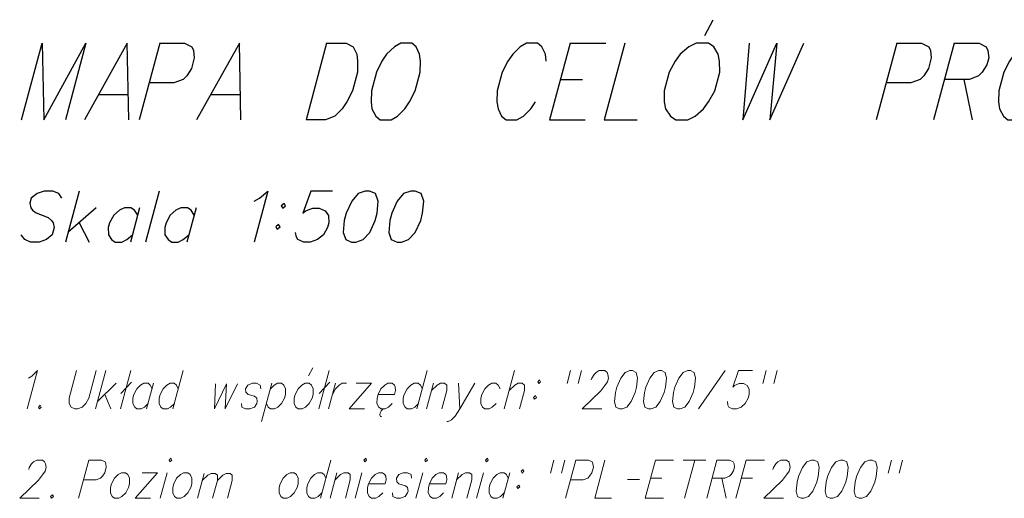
# Model space of a CAD drawing. Header units: metres. Extents: x 5555129 to 5556676, y 5635595 to 5636517.
# Tile 36 of 256: x 5555310 to 5555328, y 5636181 to 5636189. Entities that reach past the tile are written whole.
import ezdxf

# ---------------------------------------------------------------- set-up
doc = ezdxf.new("R2010")
doc.units = ezdxf.units.M
doc.header["$MEASUREMENT"] = 0
doc.layers.add('#RAMKA', color=7, linetype='Continuous', lineweight=18)

# ---------------------------------------------------------------- blocks, each defined once
blk = doc.blocks.new('*U510')
at = {"layer": '#RAMKA', "color": 7, "linetype": 'ByBlock', "lineweight": 18}
blk.add_line((5555311.408, 5636181.466), (5555311.223, 5636180.777), dxfattribs=at)
at = {"layer": '#RAMKA', "color": 7, "linetype": 'ByBlock', "lineweight": 18, "flags": 128}
blk.add_lwpolyline([(5555311.408, 5636181.466), (5555311.636, 5636181.466), (5555311.702, 5636181.433), (5555311.718, 5636181.401), (5555311.725, 5636181.336), (5555311.699, 5636181.238), (5555311.657, 5636181.173), (5555311.623, 5636181.14), (5555311.54, 5636181.108), (5555311.312, 5636181.108)], dxfattribs=at)
blk = doc.blocks.new('*U511')
at = {"layer": '#RAMKA', "color": 7, "linetype": 'ByBlock', "lineweight": 18}
for p, q in [((5555312.644, 5636181.238), (5555312.247, 5636180.777)), ((5555312.371, 5636181.238), (5555312.644, 5636181.238)), ((5555312.247, 5636180.777), (5555312.521, 5636180.777))]:
    blk.add_line(p, q, dxfattribs=at)
blk = doc.blocks.new('*U512')
at = {"layer": '#RAMKA', "color": 7, "linetype": 'ByBlock', "lineweight": 18}
blk.add_line((5555312.818, 5636181.238), (5555312.695, 5636180.777), dxfattribs=at)
at = {"layer": '#RAMKA', "color": 7, "linetype": 'ByBlock', "lineweight": 18, "flags": 128}
blk.add_lwpolyline([(5555312.855, 5636181.466), (5555312.871, 5636181.433), (5555312.904, 5636181.466), (5555312.888, 5636181.498), (5555312.855, 5636181.466)], dxfattribs=at)
blk = doc.blocks.new('*U513')
at = {"layer": '#RAMKA', "color": 7, "linetype": 'ByBlock', "lineweight": 18}
blk.add_line((5555313.487, 5636181.227), (5555313.366, 5636180.777), dxfattribs=at)
at = {"layer": '#RAMKA', "color": 7, "linetype": 'ByBlock', "lineweight": 18, "flags": 128}
for points in [[(5555313.453, 5636181.1), (5555313.552, 5636181.196), (5555313.613, 5636181.227), (5555313.686, 5636181.227), (5555313.726, 5636181.196), (5555313.724, 5636181.1), (5555313.638, 5636180.777)], [(5555313.724, 5636181.1), (5555313.823, 5636181.196), (5555313.88, 5636181.227), (5555313.953, 5636181.227), (5555313.993, 5636181.196), (5555313.992, 5636181.1), (5555313.905, 5636180.777)]]:
    blk.add_lwpolyline(points, dxfattribs=at)
blk = doc.blocks.new('*U514')
at = {"layer": '#RAMKA', "color": 7, "linetype": 'ByBlock', "lineweight": 18}
blk.add_line((5555315.764, 5636181.466), (5555315.58, 5636180.777), dxfattribs=at)
at = {"layer": '#RAMKA', "color": 7, "linetype": 'ByBlock', "lineweight": 18, "flags": 128}
blk.add_lwpolyline([(5555315.677, 5636181.14), (5555315.645, 5636181.206), (5555315.604, 5636181.238), (5555315.529, 5636181.238), (5555315.471, 5636181.206), (5555315.404, 5636181.14), (5555315.351, 5636181.037), (5555315.334, 5636180.972), (5555315.332, 5636180.875), (5555315.365, 5636180.809), (5555315.406, 5636180.777), (5555315.48, 5636180.777), (5555315.539, 5636180.809), (5555315.606, 5636180.875)], dxfattribs=at)
blk = doc.blocks.new('*U515')
at = {"layer": '#RAMKA', "color": 7, "linetype": 'ByBlock', "lineweight": 18}
blk.add_line((5555315.877, 5636181.238), (5555315.754, 5636180.777), dxfattribs=at)
at = {"layer": '#RAMKA', "color": 7, "linetype": 'ByBlock', "lineweight": 18, "flags": 128}
blk.add_lwpolyline([(5555315.843, 5636181.108), (5555315.943, 5636181.206), (5555316.002, 5636181.238), (5555316.076, 5636181.238), (5555316.117, 5636181.206), (5555316.116, 5636181.108), (5555316.028, 5636180.777)], dxfattribs=at)
blk = doc.blocks.new('*U516')
at = {"layer": '#RAMKA', "color": 7, "linetype": 'ByBlock', "lineweight": 18}
blk.add_line((5555316.325, 5636181.238), (5555316.202, 5636180.777), dxfattribs=at)
at = {"layer": '#RAMKA', "color": 7, "linetype": 'ByBlock', "lineweight": 18, "flags": 128}
blk.add_lwpolyline([(5555316.361, 5636181.466), (5555316.378, 5636181.433), (5555316.411, 5636181.466), (5555316.395, 5636181.498), (5555316.361, 5636181.466)], dxfattribs=at)
blk = doc.blocks.new('*U517')
at = {"layer": '#RAMKA', "color": 7, "linetype": 'ByBlock', "lineweight": 18}
blk.add_line((5555317.42, 5636181.238), (5555317.296, 5636180.777), dxfattribs=at)
at = {"layer": '#RAMKA', "color": 7, "linetype": 'ByBlock', "lineweight": 18, "flags": 128}
blk.add_lwpolyline([(5555317.456, 5636181.466), (5555317.472, 5636181.433), (5555317.506, 5636181.466), (5555317.489, 5636181.498), (5555317.456, 5636181.466)], dxfattribs=at)
blk = doc.blocks.new('*U518')
at = {"layer": '#RAMKA', "color": 7, "linetype": 'ByBlock', "lineweight": 18}
blk.add_line((5555318.066, 5636181.238), (5555317.943, 5636180.777), dxfattribs=at)
at = {"layer": '#RAMKA', "color": 7, "linetype": 'ByBlock', "lineweight": 18, "flags": 128}
blk.add_lwpolyline([(5555318.031, 5636181.108), (5555318.132, 5636181.206), (5555318.191, 5636181.238), (5555318.265, 5636181.238), (5555318.306, 5636181.206), (5555318.305, 5636181.108), (5555318.216, 5636180.777)], dxfattribs=at)
blk = doc.blocks.new('*U519')
at = {"layer": '#RAMKA', "color": 7, "linetype": 'ByBlock', "lineweight": 18}
blk.add_line((5555318.514, 5636181.238), (5555318.39, 5636180.777), dxfattribs=at)
at = {"layer": '#RAMKA', "color": 7, "linetype": 'ByBlock', "lineweight": 18, "flags": 128}
blk.add_lwpolyline([(5555318.55, 5636181.466), (5555318.566, 5636181.433), (5555318.6, 5636181.466), (5555318.584, 5636181.498), (5555318.55, 5636181.466)], dxfattribs=at)
blk = doc.blocks.new('*U520')
at = {"layer": '#RAMKA', "color": 7, "linetype": 'ByBlock', "lineweight": 18}
blk.add_line((5555318.987, 5636181.238), (5555318.863, 5636180.777), dxfattribs=at)
at = {"layer": '#RAMKA', "color": 7, "linetype": 'ByBlock', "lineweight": 18, "flags": 128}
blk.add_lwpolyline([(5555318.96, 5636181.14), (5555318.928, 5636181.206), (5555318.887, 5636181.238), (5555318.812, 5636181.238), (5555318.754, 5636181.206), (5555318.687, 5636181.14), (5555318.634, 5636181.037), (5555318.617, 5636180.972), (5555318.616, 5636180.875), (5555318.648, 5636180.809), (5555318.689, 5636180.777), (5555318.763, 5636180.777), (5555318.822, 5636180.809), (5555318.889, 5636180.875)], dxfattribs=at)
blk = doc.blocks.new('*U521')
at = {"layer": '#RAMKA', "color": 7, "linetype": 'ByBlock', "lineweight": 18, "flags": 128}
for points in [[(5555319.226, 5636181.298), (5555319.193, 5636181.265), (5555319.209, 5636181.233), (5555319.243, 5636181.265), (5555319.226, 5636181.298)], [(5555319.151, 5636181.016), (5555319.117, 5636180.983), (5555319.133, 5636180.951), (5555319.167, 5636180.983), (5555319.151, 5636181.016)]]:
    blk.add_lwpolyline(points, dxfattribs=at)
blk = doc.blocks.new('*U522')
at = {"layer": '#RAMKA', "color": 7, "linetype": 'ByBlock', "lineweight": 18}
for p, q in [((5555319.781, 5636181.466), (5555319.719, 5636181.233)), ((5555319.98, 5636181.466), (5555319.918, 5636181.233))]:
    blk.add_line(p, q, dxfattribs=at)
blk = doc.blocks.new('*U523')
at = {"layer": '#RAMKA', "color": 7, "linetype": 'ByBlock', "lineweight": 18}
blk.add_line((5555320.175, 5636181.466), (5555319.99, 5636180.777), dxfattribs=at)
at = {"layer": '#RAMKA', "color": 7, "linetype": 'ByBlock', "lineweight": 18, "flags": 128}
blk.add_lwpolyline([(5555320.175, 5636181.466), (5555320.403, 5636181.466), (5555320.469, 5636181.433), (5555320.485, 5636181.401), (5555320.493, 5636181.336), (5555320.466, 5636181.238), (5555320.424, 5636181.173), (5555320.391, 5636181.14), (5555320.307, 5636181.108), (5555320.079, 5636181.108)], dxfattribs=at)
blk = doc.blocks.new('*U524')
at = {"layer": '#RAMKA', "color": 7, "linetype": 'ByBlock', "lineweight": 18}
for p, q in [((5555321.609, 5636181.466), (5555321.425, 5636180.777)), ((5555321.609, 5636181.466), (5555321.937, 5636181.466)), ((5555321.522, 5636181.14), (5555321.725, 5636181.14)), ((5555321.425, 5636180.777), (5555321.752, 5636180.777))]:
    blk.add_line(p, q, dxfattribs=at)
blk = doc.blocks.new('*U525')
at = {"layer": '#RAMKA', "color": 7, "linetype": 'ByBlock', "lineweight": 18}
for p, q in [((5555322.111, 5636181.466), (5555322.517, 5636181.466)), ((5555322.318, 5636181.466), (5555322.134, 5636180.777))]:
    blk.add_line(p, q, dxfattribs=at)
blk = doc.blocks.new('*U526')
at = {"layer": '#RAMKA', "color": 7, "linetype": 'ByBlock', "lineweight": 18}
for p, q in [((5555322.716, 5636181.466), (5555322.532, 5636180.777)), ((5555322.807, 5636181.14), (5555322.884, 5636180.777))]:
    blk.add_line(p, q, dxfattribs=at)
at = {"layer": '#RAMKA', "color": 7, "linetype": 'ByBlock', "lineweight": 18, "flags": 128}
blk.add_lwpolyline([(5555322.716, 5636181.466), (5555322.944, 5636181.466), (5555323.01, 5636181.433), (5555323.026, 5636181.401), (5555323.034, 5636181.336), (5555323.016, 5636181.271), (5555322.974, 5636181.206), (5555322.94, 5636181.173), (5555322.857, 5636181.14), (5555322.629, 5636181.14)], dxfattribs=at)
blk = doc.blocks.new('*U527')
at = {"layer": '#RAMKA', "color": 7, "linetype": 'ByBlock', "lineweight": 18}
for p, q in [((5555323.243, 5636181.466), (5555323.058, 5636180.777)), ((5555323.243, 5636181.466), (5555323.57, 5636181.466)), ((5555323.155, 5636181.14), (5555323.359, 5636181.14))]:
    blk.add_line(p, q, dxfattribs=at)
blk = doc.blocks.new('*U528')
at = {"layer": '#RAMKA', "color": 7, "linetype": 'ByBlock', "lineweight": 18}
for p, q in [((5555325.858, 5636181.466), (5555325.796, 5636181.233)), ((5555326.057, 5636181.466), (5555325.995, 5636181.233))]:
    blk.add_line(p, q, dxfattribs=at)
blk = doc.blocks.new('*U574')
at = {"layer": '#RAMKA', "color": 7, "linetype": 'ByBlock', "lineweight": 25}
blk.add_line((5555311.584, 5636188.052), (5555312.122, 5636188.052), dxfattribs=at)
at = {"layer": '#RAMKA', "color": 7, "linetype": 'ByBlock', "lineweight": 25, "flags": 128}
blk.add_lwpolyline([(5555312.13, 5636187.595), (5555312.1, 5636188.975), (5555311.332, 5636187.595)], dxfattribs=at)
blk = doc.blocks.new('*U575')
at = {"layer": '#RAMKA', "color": 7, "linetype": 'ByBlock', "lineweight": 25}
blk.add_line((5555312.687, 5636188.975), (5555312.317, 5636187.595), dxfattribs=at)
at = {"layer": '#RAMKA', "color": 7, "linetype": 'ByBlock', "lineweight": 25, "flags": 128}
blk.add_lwpolyline([(5555312.687, 5636188.975), (5555313.135, 5636188.975), (5555313.264, 5636188.91), (5555313.295, 5636188.844), (5555313.309, 5636188.714), (5555313.257, 5636188.519), (5555313.173, 5636188.388), (5555313.107, 5636188.323), (5555312.943, 5636188.258), (5555312.495, 5636188.258)], dxfattribs=at)
blk = doc.blocks.new('*U576')
at = {"layer": '#RAMKA', "color": 7, "linetype": 'ByBlock', "lineweight": 25}
blk.add_line((5555313.604, 5636188.052), (5555314.141, 5636188.052), dxfattribs=at)
at = {"layer": '#RAMKA', "color": 7, "linetype": 'ByBlock', "lineweight": 25, "flags": 128}
blk.add_lwpolyline([(5555314.149, 5636187.595), (5555314.12, 5636188.975), (5555313.351, 5636187.595)], dxfattribs=at)
blk = doc.blocks.new('*U577')
at = {"layer": '#RAMKA', "color": 7, "linetype": 'ByBlock', "lineweight": 25}
blk.add_line((5555315.691, 5636188.975), (5555315.322, 5636187.595), dxfattribs=at)
at = {"layer": '#RAMKA', "color": 7, "linetype": 'ByBlock', "lineweight": 25, "flags": 128}
blk.add_lwpolyline([(5555315.691, 5636188.975), (5555316.042, 5636188.975), (5555316.171, 5636188.91), (5555316.234, 5636188.779), (5555316.248, 5636188.649), (5555316.244, 5636188.454), (5555316.154, 5636188.117), (5555316.053, 5636187.921), (5555315.969, 5636187.791), (5555315.836, 5636187.661), (5555315.672, 5636187.595), (5555315.322, 5636187.595)], dxfattribs=at)
blk = doc.blocks.new('*U578')
at = {"layer": '#RAMKA', "color": 7, "linetype": 'ByBlock', "lineweight": 25}
for p, q in [((5555320.073, 5636188.975), (5555319.703, 5636187.595)), ((5555320.073, 5636188.975), (5555320.716, 5636188.975)), ((5555319.898, 5636188.323), (5555320.297, 5636188.323)), ((5555319.703, 5636187.595), (5555320.347, 5636187.595))]:
    blk.add_line(p, q, dxfattribs=at)
blk = doc.blocks.new('*U579')
at = {"layer": '#RAMKA', "color": 7, "linetype": 'ByBlock', "lineweight": 25}
blk.add_line((5555322.497, 5636189.116), (5555322.646, 5636189.398), dxfattribs=at)
at = {"layer": '#RAMKA', "color": 7, "linetype": 'ByBlock', "lineweight": 25, "flags": 128}
blk.add_lwpolyline([(5555322.345, 5636188.975), (5555322.213, 5636188.91), (5555322.056, 5636188.779), (5555321.964, 5636188.649), (5555321.855, 5636188.454), (5555321.765, 5636188.117), (5555321.769, 5636187.921), (5555321.791, 5636187.791), (5555321.879, 5636187.661), (5555321.975, 5636187.595), (5555322.195, 5636187.595), (5555322.327, 5636187.661), (5555322.475, 5636187.791), (5555322.567, 5636187.921), (5555322.677, 5636188.117), (5555322.767, 5636188.454), (5555322.762, 5636188.649), (5555322.74, 5636188.779), (5555322.661, 5636188.91), (5555322.565, 5636188.975), (5555322.345, 5636188.975)], dxfattribs=at)
blk = doc.blocks.new('*U580')
at = {"layer": '#RAMKA', "color": 7, "linetype": 'ByBlock', "lineweight": 25}
blk.add_line((5555325.952, 5636188.975), (5555325.583, 5636187.595), dxfattribs=at)
at = {"layer": '#RAMKA', "color": 7, "linetype": 'ByBlock', "lineweight": 25, "flags": 128}
blk.add_lwpolyline([(5555325.952, 5636188.975), (5555326.4, 5636188.975), (5555326.53, 5636188.91), (5555326.561, 5636188.844), (5555326.575, 5636188.714), (5555326.522, 5636188.519), (5555326.439, 5636188.388), (5555326.372, 5636188.323), (5555326.208, 5636188.258), (5555325.76, 5636188.258)], dxfattribs=at)
blk = doc.blocks.new('*U581')
at = {"layer": '#RAMKA', "color": 7, "linetype": 'ByBlock', "lineweight": 25}
for p, q in [((5555326.987, 5636188.975), (5555326.617, 5636187.595)), ((5555327.162, 5636188.323), (5555327.309, 5636187.595))]:
    blk.add_line(p, q, dxfattribs=at)
at = {"layer": '#RAMKA', "color": 7, "linetype": 'ByBlock', "lineweight": 25, "flags": 128}
blk.add_lwpolyline([(5555326.987, 5636188.975), (5555327.435, 5636188.975), (5555327.564, 5636188.91), (5555327.595, 5636188.844), (5555327.609, 5636188.714), (5555327.574, 5636188.584), (5555327.49, 5636188.454), (5555327.424, 5636188.388), (5555327.26, 5636188.323), (5555326.812, 5636188.323)], dxfattribs=at)
blk = doc.blocks.new('*U587')
at = {"layer": '#RAMKA', "color": 7, "linetype": 'ByBlock', "lineweight": 25}
for p, q in [((5555311.234, 5636186.312), (5555310.988, 5636185.393)), ((5555311.543, 5636186.008), (5555311.034, 5636185.567)), ((5555311.237, 5636185.74), (5555311.417, 5636185.393))]:
    blk.add_line(p, q, dxfattribs=at)
blk = doc.blocks.new('*U588')
at = {"layer": '#RAMKA', "color": 7, "linetype": 'ByBlock', "lineweight": 25}
blk.add_line((5555312.325, 5636186.008), (5555312.16, 5636185.393), dxfattribs=at)
at = {"layer": '#RAMKA', "color": 7, "linetype": 'ByBlock', "lineweight": 25, "flags": 128}
blk.add_lwpolyline([(5555312.29, 5636185.878), (5555312.235, 5636185.965), (5555312.168, 5636186.008), (5555312.051, 5636186.008), (5555311.961, 5636185.965), (5555311.86, 5636185.878), (5555311.784, 5636185.74), (5555311.761, 5636185.653), (5555311.765, 5636185.523), (5555311.82, 5636185.436), (5555311.886, 5636185.393), (5555312.004, 5636185.393), (5555312.093, 5636185.436), (5555312.195, 5636185.523)], dxfattribs=at)
blk = doc.blocks.new('*U589')
at = {"layer": '#RAMKA', "color": 7, "linetype": 'ByBlock', "lineweight": 25}
blk.add_line((5555313.341, 5636186.008), (5555313.176, 5636185.393), dxfattribs=at)
at = {"layer": '#RAMKA', "color": 7, "linetype": 'ByBlock', "lineweight": 25, "flags": 128}
blk.add_lwpolyline([(5555313.306, 5636185.878), (5555313.251, 5636185.965), (5555313.184, 5636186.008), (5555313.067, 5636186.008), (5555312.977, 5636185.965), (5555312.876, 5636185.878), (5555312.8, 5636185.74), (5555312.777, 5636185.653), (5555312.781, 5636185.523), (5555312.836, 5636185.436), (5555312.902, 5636185.393), (5555313.02, 5636185.393), (5555313.109, 5636185.436), (5555313.211, 5636185.523)], dxfattribs=at)
blk = doc.blocks.new('*U590')
at = {"layer": '#RAMKA', "color": 7, "linetype": 'ByBlock', "lineweight": 25, "flags": 128}
for points in [[(5555314.925, 5636186.088), (5555314.874, 5636186.044), (5555314.902, 5636186.001), (5555314.953, 5636186.044), (5555314.925, 5636186.088)], [(5555314.824, 5636185.711), (5555314.774, 5636185.668), (5555314.801, 5636185.624), (5555314.852, 5636185.668), (5555314.824, 5636185.711)]]:
    blk.add_lwpolyline(points, dxfattribs=at)
blk = doc.blocks.new('*U591')
at = {"layer": '#RAMKA', "color": 7, "linetype": 'ByBlock', "lineweight": 18}
for p, q in [((5555311.716, 5636183.077), (5555311.531, 5636182.388)), ((5555311.903, 5636182.849), (5555311.566, 5636182.518)), ((5555311.7, 5636182.648), (5555311.805, 5636182.388))]:
    blk.add_line(p, q, dxfattribs=at)
blk = doc.blocks.new('*U592')
at = {"layer": '#RAMKA', "color": 7, "linetype": 'ByBlock', "lineweight": 18}
for p, q in [((5555312.164, 5636183.077), (5555311.979, 5636182.388)), ((5555312.179, 5636182.871), (5555311.987, 5636182.665))]:
    blk.add_line(p, q, dxfattribs=at)
blk = doc.blocks.new('*U593')
at = {"layer": '#RAMKA', "color": 7, "linetype": 'ByBlock', "lineweight": 18}
blk.add_line((5555312.575, 5636182.849), (5555312.451, 5636182.388), dxfattribs=at)
at = {"layer": '#RAMKA', "color": 7, "linetype": 'ByBlock', "lineweight": 18, "flags": 128}
blk.add_lwpolyline([(5555312.549, 5636182.751), (5555312.517, 5636182.816), (5555312.476, 5636182.849), (5555312.401, 5636182.849), (5555312.342, 5636182.816), (5555312.275, 5636182.751), (5555312.223, 5636182.648), (5555312.205, 5636182.583), (5555312.204, 5636182.485), (5555312.236, 5636182.42), (5555312.277, 5636182.388), (5555312.352, 5636182.388), (5555312.41, 5636182.42), (5555312.478, 5636182.485)], dxfattribs=at)
blk = doc.blocks.new('*U594')
at = {"layer": '#RAMKA', "color": 7, "linetype": 'ByBlock', "lineweight": 18}
blk.add_line((5555313.109, 5636183.077), (5555312.924, 5636182.388), dxfattribs=at)
at = {"layer": '#RAMKA', "color": 7, "linetype": 'ByBlock', "lineweight": 18, "flags": 128}
blk.add_lwpolyline([(5555313.021, 5636182.751), (5555312.989, 5636182.816), (5555312.948, 5636182.849), (5555312.874, 5636182.849), (5555312.815, 5636182.816), (5555312.748, 5636182.751), (5555312.695, 5636182.648), (5555312.678, 5636182.583), (5555312.677, 5636182.485), (5555312.709, 5636182.42), (5555312.75, 5636182.388), (5555312.825, 5636182.388), (5555312.883, 5636182.42), (5555312.95, 5636182.485)], dxfattribs=at)
blk = doc.blocks.new('*U595')
at = {"layer": '#RAMKA', "color": 7, "linetype": 'ByBlock', "lineweight": 18}
blk.add_line((5555314.705, 5636182.849), (5555314.52, 5636182.16), dxfattribs=at)
at = {"layer": '#RAMKA', "color": 7, "linetype": 'ByBlock', "lineweight": 18, "flags": 128}
blk.add_lwpolyline([(5555314.679, 5636182.751), (5555314.746, 5636182.816), (5555314.804, 5636182.849), (5555314.879, 5636182.849), (5555314.92, 5636182.816), (5555314.952, 5636182.751), (5555314.95, 5636182.648), (5555314.932, 5636182.583), (5555314.881, 5636182.485), (5555314.814, 5636182.42), (5555314.755, 5636182.388), (5555314.681, 5636182.388), (5555314.64, 5636182.42), (5555314.608, 5636182.485)], dxfattribs=at)
blk = doc.blocks.new('*U596')
at = {"layer": '#RAMKA', "color": 7, "linetype": 'ByBlock', "lineweight": 18}
blk.add_line((5555315.367, 5636182.985), (5555315.442, 5636183.126), dxfattribs=at)
at = {"layer": '#RAMKA', "color": 7, "linetype": 'ByBlock', "lineweight": 18, "flags": 128}
blk.add_lwpolyline([(5555315.302, 5636182.849), (5555315.243, 5636182.816), (5555315.176, 5636182.751), (5555315.124, 5636182.648), (5555315.106, 5636182.583), (5555315.105, 5636182.485), (5555315.137, 5636182.42), (5555315.178, 5636182.388), (5555315.253, 5636182.388), (5555315.311, 5636182.42), (5555315.379, 5636182.485), (5555315.43, 5636182.583), (5555315.447, 5636182.648), (5555315.45, 5636182.751), (5555315.418, 5636182.816), (5555315.377, 5636182.849), (5555315.302, 5636182.849)], dxfattribs=at)
blk = doc.blocks.new('*U597')
at = {"layer": '#RAMKA', "color": 7, "linetype": 'ByBlock', "lineweight": 18}
for p, q in [((5555315.736, 5636183.077), (5555315.551, 5636182.388)), ((5555315.751, 5636182.871), (5555315.559, 5636182.665))]:
    blk.add_line(p, q, dxfattribs=at)
blk = doc.blocks.new('*U598')
at = {"layer": '#RAMKA', "color": 7, "linetype": 'ByBlock', "lineweight": 18}
blk.add_line((5555315.849, 5636182.849), (5555315.726, 5636182.388), dxfattribs=at)
at = {"layer": '#RAMKA', "color": 7, "linetype": 'ByBlock', "lineweight": 18, "flags": 128}
blk.add_lwpolyline([(5555315.795, 5636182.648), (5555315.848, 5636182.751), (5555315.915, 5636182.816), (5555315.973, 5636182.849), (5555316.048, 5636182.849)], dxfattribs=at)
blk = doc.blocks.new('*U599')
at = {"layer": '#RAMKA', "color": 7, "linetype": 'ByBlock', "lineweight": 18}
for p, q in [((5555316.496, 5636182.849), (5555316.099, 5636182.388)), ((5555316.222, 5636182.849), (5555316.496, 5636182.849)), ((5555316.099, 5636182.388), (5555316.372, 5636182.388))]:
    blk.add_line(p, q, dxfattribs=at)
blk = doc.blocks.new('*U600')
at = {"layer": '#RAMKA', "color": 7, "linetype": 'ByBlock', "lineweight": 18}
for p, q in [((5555316.652, 5636182.317), (5555316.65, 5636182.279)), ((5555316.65, 5636182.279), (5555316.663, 5636182.252)), ((5555316.67, 5636182.355), (5555316.652, 5636182.317)), ((5555316.663, 5636182.252), (5555316.687, 5636182.247)), ((5555316.697, 5636182.377), (5555316.67, 5636182.355)), ((5555316.725, 5636182.388), (5555316.697, 5636182.377))]:
    blk.add_line(p, q, dxfattribs=at)
at = {"layer": '#RAMKA', "color": 7, "linetype": 'ByBlock', "lineweight": 18, "flags": 128}
blk.add_lwpolyline([(5555316.616, 5636182.648), (5555316.915, 5636182.648), (5555316.933, 5636182.719), (5555316.926, 5636182.784), (5555316.91, 5636182.816), (5555316.869, 5636182.849), (5555316.794, 5636182.849), (5555316.736, 5636182.816), (5555316.669, 5636182.751), (5555316.616, 5636182.648), (5555316.599, 5636182.583), (5555316.597, 5636182.485), (5555316.63, 5636182.42), (5555316.671, 5636182.388), (5555316.745, 5636182.388), (5555316.804, 5636182.42), (5555316.871, 5636182.485)], dxfattribs=at)
blk = doc.blocks.new('*U601')
at = {"layer": '#RAMKA', "color": 7, "linetype": 'ByBlock', "lineweight": 18}
blk.add_line((5555317.502, 5636183.077), (5555317.317, 5636182.388), dxfattribs=at)
at = {"layer": '#RAMKA', "color": 7, "linetype": 'ByBlock', "lineweight": 18, "flags": 128}
blk.add_lwpolyline([(5555317.415, 5636182.751), (5555317.382, 5636182.816), (5555317.341, 5636182.849), (5555317.267, 5636182.849), (5555317.208, 5636182.816), (5555317.141, 5636182.751), (5555317.089, 5636182.648), (5555317.071, 5636182.583), (5555317.07, 5636182.485), (5555317.102, 5636182.42), (5555317.143, 5636182.388), (5555317.218, 5636182.388), (5555317.276, 5636182.42), (5555317.344, 5636182.485)], dxfattribs=at)
blk = doc.blocks.new('*U602')
at = {"layer": '#RAMKA', "color": 7, "linetype": 'ByBlock', "lineweight": 18}
blk.add_line((5555317.615, 5636182.849), (5555317.491, 5636182.388), dxfattribs=at)
at = {"layer": '#RAMKA', "color": 7, "linetype": 'ByBlock', "lineweight": 18, "flags": 128}
blk.add_lwpolyline([(5555317.58, 5636182.719), (5555317.681, 5636182.816), (5555317.739, 5636182.849), (5555317.814, 5636182.849), (5555317.855, 5636182.816), (5555317.854, 5636182.719), (5555317.765, 5636182.388)], dxfattribs=at)
blk = doc.blocks.new('*U603')
at = {"layer": '#RAMKA', "color": 7, "linetype": 'ByBlock', "lineweight": 18}
blk.add_line((5555318.063, 5636182.849), (5555318.088, 5636182.388), dxfattribs=at)
at = {"layer": '#RAMKA', "color": 7, "linetype": 'ByBlock', "lineweight": 18, "flags": 128}
blk.add_lwpolyline([(5555318.361, 5636182.849), (5555318.088, 5636182.388), (5555318.004, 5636182.258), (5555317.937, 5636182.193), (5555317.878, 5636182.16), (5555317.853, 5636182.16)], dxfattribs=at)
blk = doc.blocks.new('*U604')
at = {"layer": '#RAMKA', "color": 7, "linetype": 'ByBlock', "lineweight": 18}
blk.add_line((5555319.073, 5636183.077), (5555318.888, 5636182.388), dxfattribs=at)
at = {"layer": '#RAMKA', "color": 7, "linetype": 'ByBlock', "lineweight": 18, "flags": 128}
blk.add_lwpolyline([(5555318.977, 5636182.719), (5555319.078, 5636182.816), (5555319.136, 5636182.849), (5555319.211, 5636182.849), (5555319.252, 5636182.816), (5555319.251, 5636182.719), (5555319.162, 5636182.388)], dxfattribs=at)
blk = doc.blocks.new('*U605')
at = {"layer": '#RAMKA', "color": 7, "linetype": 'ByBlock', "lineweight": 18, "flags": 128}
for points in [[(5555319.525, 5636182.909), (5555319.492, 5636182.876), (5555319.508, 5636182.843), (5555319.542, 5636182.876), (5555319.525, 5636182.909)], [(5555319.45, 5636182.626), (5555319.416, 5636182.594), (5555319.432, 5636182.561), (5555319.466, 5636182.594), (5555319.45, 5636182.626)]]:
    blk.add_lwpolyline(points, dxfattribs=at)
blk = doc.blocks.new('*U606')
at = {"layer": '#RAMKA', "color": 7, "linetype": 'ByBlock', "lineweight": 18}
for p, q in [((5555320.08, 5636183.077), (5555320.018, 5636182.843)), ((5555320.279, 5636183.077), (5555320.217, 5636182.843))]:
    blk.add_line(p, q, dxfattribs=at)
blk = doc.blocks.new('*U607')
at = {"layer": '#RAMKA', "color": 7, "linetype": 'ByBlock', "lineweight": 18}
for p, q in [((5555323.604, 5636183.077), (5555323.542, 5636182.843)), ((5555323.803, 5636183.077), (5555323.74, 5636182.843))]:
    blk.add_line(p, q, dxfattribs=at)

msp = doc.modelspace()

# ---------------------------------------------------------------- linework, layer by layer
at = {"layer": '#RAMKA', "color": 7, "linetype": 'Continuous', "lineweight": 25}
msp.add_line((5555312.67966, 5636186.31202), (5555312.43339, 5636185.39292), dxfattribs=at)
at = {"layer": '#RAMKA', "color": 7, "linetype": 'Continuous', "lineweight": 18}
for p, q in [((5555322.86196, 5636183.07679), (5555322.38299, 5636182.3878)), ((5555321.10601, 5636181.11875), (5555321.32157, 5636181.11875))]:
    msp.add_line(p, q, dxfattribs=at)
at = {"layer": '#RAMKA', "color": 7, "linetype": 'Continuous', "lineweight": 25, "flags": 128}
for points in [[(5555310.19976, 5636187.59549), (5555310.56935, 5636188.97479), (5555310.59886, 5636187.59549), (5555311.35932, 5636188.97479), (5555310.98974, 5636187.59549)], [(5555317.02714, 5636188.97479), (5555316.91196, 5636188.90963), (5555316.77112, 5636188.77931), (5555316.68734, 5636188.64899), (5555316.5861, 5636188.45351), (5555316.49587, 5636188.11677), (5555316.49235, 5636187.92129), (5555316.50629, 5636187.79097), (5555316.5773, 5636187.66065), (5555316.65756, 5636187.59549), (5555316.853, 5636187.59549), (5555316.96818, 5636187.66065), (5555317.10082, 5636187.79097), (5555317.1846, 5636187.92129), (5555317.28584, 5636188.11677), (5555317.37607, 5636188.45351), (5555317.37959, 5636188.64899), (5555317.36565, 5636188.77931), (5555317.30285, 5636188.90963), (5555317.22258, 5636188.97479), (5555317.02714, 5636188.97479)], [(5555319.64359, 5636188.64899), (5555319.62965, 5636188.77931), (5555319.56684, 5636188.90963), (5555319.48658, 5636188.97479), (5555319.29114, 5636188.97479), (5555319.17596, 5636188.90963), (5555319.04332, 5636188.77931), (5555318.95133, 5636188.64899), (5555318.85009, 5636188.45351), (5555318.75986, 5636188.11677), (5555318.75635, 5636187.92129), (5555318.77849, 5636187.79097), (5555318.8413, 5636187.66065), (5555318.92156, 5636187.59549), (5555319.117, 5636187.59549), (5555319.23218, 5636187.66065), (5555319.36482, 5636187.79097), (5555319.4486, 5636187.92129)], [(5555321.0582, 5636188.97479), (5555320.68862, 5636187.59549), (5555321.28315, 5636187.59549)], [(5555323.29758, 5636188.97479), (5555323.1805, 5636187.59549), (5555323.79439, 5636188.97479), (5555323.66911, 5636187.59549), (5555324.28299, 5636188.97479)], [(5555328.32238, 5636188.97479), (5555328.2072, 5636188.90963), (5555328.06636, 5636188.77931), (5555327.98258, 5636188.64899), (5555327.88134, 5636188.45351), (5555327.79111, 5636188.11677), (5555327.78759, 5636187.92129), (5555327.80153, 5636187.79097), (5555327.87254, 5636187.66065), (5555327.9528, 5636187.59549), (5555328.14824, 5636187.59549), (5555328.26342, 5636187.66065), (5555328.39606, 5636187.79097), (5555328.47984, 5636187.92129), (5555328.58108, 5636188.11677), (5555328.67131, 5636188.45351), (5555328.67483, 5636188.64899), (5555328.66089, 5636188.77931), (5555328.59809, 5636188.90963), (5555328.51783, 5636188.97479), (5555328.32238, 5636188.97479)], [(5555310.92535, 5636186.18176), (5555310.87047, 5636186.2686), (5555310.76487, 5636186.31202), (5555310.60856, 5636186.31202), (5555310.47969, 5636186.2686), (5555310.37171, 5636186.18176), (5555310.34844, 5636186.09493), (5555310.36425, 5636186.00809), (5555310.39825, 5636185.96467), (5555310.46477, 5636185.92125), (5555310.67597, 5636185.83441), (5555310.74054, 5636185.7837), (5555310.76798, 5636185.74028), (5555310.78379, 5636185.65344), (5555310.74889, 5636185.52318), (5555310.64746, 5636185.43634), (5555310.5186, 5636185.39292), (5555310.36229, 5636185.39292), (5555310.25669, 5636185.43634), (5555310.19524, 5636185.52318)], [(5555314.38965, 5636186.13105), (5555314.48139, 5636186.18176), (5555314.63352, 5636186.31202), (5555314.38725, 5636185.39292)], [(5555315.79928, 5636186.31202), (5555315.40851, 5636186.31202), (5555315.26277, 5636185.91396), (5555315.31348, 5636185.95737), (5555315.44235, 5636186.00079), (5555315.55958, 5636186.00079), (5555315.66518, 5636185.95737), (5555315.72663, 5636185.87054), (5555315.7308, 5636185.74028), (5555315.70753, 5636185.65344), (5555315.63355, 5636185.52318), (5555315.52557, 5636185.43634), (5555315.3967, 5636185.39292), (5555315.27947, 5636185.39292), (5555315.17387, 5636185.43634), (5555315.14643, 5636185.47976), (5555315.13062, 5636185.5666)], [(5555316.38554, 5636186.31202), (5555316.25668, 5636186.2686), (5555316.14167, 5636186.13105), (5555316.04432, 5636185.91396), (5555316.00941, 5636185.7837), (5555315.99042, 5636185.5666), (5555316.03367, 5636185.43634), (5555316.13927, 5636185.39292), (5555316.21743, 5636185.39292), (5555316.34629, 5636185.43634), (5555316.46581, 5636185.5666), (5555316.56306, 5636185.7837), (5555316.59796, 5636185.91396), (5555316.61706, 5636186.13105), (5555316.5693, 5636186.2686), (5555316.4637, 5636186.31202), (5555316.38554, 5636186.31202)], [(5555317.20617, 5636186.31202), (5555317.0773, 5636186.2686), (5555316.96229, 5636186.13105), (5555316.86494, 5636185.91396), (5555316.83004, 5636185.7837), (5555316.81105, 5636185.5666), (5555316.8543, 5636185.43634), (5555316.9599, 5636185.39292), (5555317.03805, 5636185.39292), (5555317.16692, 5636185.43634), (5555317.28644, 5636185.5666), (5555317.38368, 5636185.7837), (5555317.41859, 5636185.91396), (5555317.43768, 5636186.13105), (5555317.38992, 5636186.2686), (5555317.28432, 5636186.31202), (5555317.20617, 5636186.31202)]]:
    msp.add_lwpolyline(points, dxfattribs=at)
at = {"layer": '#RAMKA', "color": 7, "linetype": 'Continuous', "lineweight": 18, "flags": 128}
for points in [[(5555310.32387, 5636182.94113), (5555310.38381, 5636182.97915), (5555310.48459, 5636183.07679), (5555310.29997, 5636182.3878)], [(5555311.18931, 5636183.07679), (5555311.05702, 5636182.58309), (5555311.05573, 5636182.48544), (5555311.09221, 5636182.42035), (5555311.1581, 5636182.3878), (5555311.20785, 5636182.3878), (5555311.29119, 5636182.42035), (5555311.35838, 5636182.48544), (5555311.40941, 5636182.58309), (5555311.5417, 5636183.07679)], [(5555320.45394, 5636182.90858), (5555320.46266, 5636182.94113), (5555320.50498, 5636183.00623), (5555320.54004, 5636183.04424), (5555320.5985, 5636183.07679), (5555320.69799, 5636183.07679), (5555320.73902, 5636183.04424), (5555320.7537, 5636183.00623), (5555320.76531, 5636182.94113), (5555320.74787, 5636182.87603), (5555320.70137, 5636182.81093), (5555320.62546, 5636182.71329), (5555320.28952, 5636182.3878), (5555320.64192, 5636182.3878)], [(5555321.14576, 5636183.07679), (5555321.06242, 5636183.04424), (5555320.98505, 5636182.94113), (5555320.9165, 5636182.77839), (5555320.89034, 5636182.68074), (5555320.87167, 5636182.51799), (5555320.89525, 5636182.42035), (5555320.96115, 5636182.3878), (5555321.01089, 5636182.3878), (5555321.09423, 5636182.42035), (5555321.17425, 5636182.51799), (5555321.24273, 5636182.68074), (5555321.2689, 5636182.77839), (5555321.28763, 5636182.94113), (5555321.2614, 5636183.04424), (5555321.19551, 5636183.07679), (5555321.14576, 5636183.07679)], [(5555321.66808, 5636183.07679), (5555321.58475, 5636183.04424), (5555321.50737, 5636182.94113), (5555321.43883, 5636182.77839), (5555321.41266, 5636182.68074), (5555321.39399, 5636182.51799), (5555321.41757, 5636182.42035), (5555321.48347, 5636182.3878), (5555321.53321, 5636182.3878), (5555321.61655, 5636182.42035), (5555321.69658, 5636182.51799), (5555321.76506, 5636182.68074), (5555321.79122, 5636182.77839), (5555321.80995, 5636182.94113), (5555321.78373, 5636183.04424), (5555321.71783, 5636183.07679), (5555321.66808, 5636183.07679)], [(5555322.19041, 5636183.07679), (5555322.10707, 5636183.04424), (5555322.02969, 5636182.94113), (5555321.96115, 5636182.77839), (5555321.93498, 5636182.68074), (5555321.91631, 5636182.51799), (5555321.93989, 5636182.42035), (5555322.00579, 5636182.3878), (5555322.05554, 5636182.3878), (5555322.13887, 5636182.42035), (5555322.2189, 5636182.51799), (5555322.28738, 5636182.68074), (5555322.31354, 5636182.77839), (5555322.33228, 5636182.94113), (5555322.30605, 5636183.04424), (5555322.24015, 5636183.07679), (5555322.19041, 5636183.07679)], [(5555323.35524, 5636183.07679), (5555323.10651, 5636183.07679), (5555323.00168, 5636182.77839), (5555323.03528, 5636182.81093), (5555323.11861, 5636182.84348), (5555323.19323, 5636182.84348), (5555323.25913, 5636182.81093), (5555323.29561, 5636182.74584), (5555323.29432, 5636182.64819), (5555323.27687, 5636182.58309), (5555323.22584, 5636182.48544), (5555323.15447, 5636182.42035), (5555323.07113, 5636182.3878), (5555322.99651, 5636182.3878), (5555322.93062, 5636182.42035), (5555322.91447, 5636182.45289), (5555322.90704, 5636182.51799)], [(5555313.69144, 5636182.83827), (5555313.67196, 5636182.3878), (5555313.88991, 5636182.83827), (5555313.86638, 5636182.3878), (5555314.08426, 5636182.83827)], [(5555314.50468, 5636182.7513), (5555314.49725, 5636182.8164), (5555314.43135, 5636182.84895), (5555314.35673, 5636182.84895), (5555314.27339, 5636182.8164), (5555314.23108, 5636182.7513), (5555314.23851, 5636182.6862), (5555314.27807, 5636182.64819), (5555314.39371, 5636182.61564), (5555314.43473, 5636182.58309), (5555314.44216, 5636182.51799), (5555314.43344, 5636182.48544), (5555314.39112, 5636182.42035), (5555314.30778, 5636182.3878), (5555314.23317, 5636182.3878), (5555314.16727, 5636182.42035), (5555314.15984, 5636182.48544)], [(5555318.8118, 5636182.7513), (5555318.77949, 5636182.8164), (5555318.73847, 5636182.84895), (5555318.66385, 5636182.84895), (5555318.60539, 5636182.8164), (5555318.5382, 5636182.7513), (5555318.4857, 5636182.64819), (5555318.46825, 5636182.58309), (5555318.46696, 5636182.48544), (5555318.49926, 5636182.42035), (5555318.54029, 5636182.3878), (5555318.6149, 5636182.3878), (5555318.67337, 5636182.42035), (5555318.74056, 5636182.48544)], [(5555310.53715, 5636182.45289), (5555310.50356, 5636182.42035), (5555310.51971, 5636182.3878), (5555310.5533, 5636182.42035), (5555310.53715, 5636182.45289)], [(5555310.33057, 5636181.29773), (5555310.33929, 5636181.33028), (5555310.38161, 5636181.39537), (5555310.41667, 5636181.43339), (5555310.47513, 5636181.46594), (5555310.57462, 5636181.46594), (5555310.61565, 5636181.43339), (5555310.63033, 5636181.39537), (5555310.64194, 5636181.33028), (5555310.6245, 5636181.26518), (5555310.578, 5636181.20008), (5555310.50209, 5636181.10243), (5555310.16615, 5636180.77694), (5555310.51855, 5636180.77694)], [(5555320.70159, 5636181.46594), (5555320.51697, 5636180.77694), (5555320.81962, 5636180.77694)], [(5555323.72406, 5636181.29773), (5555323.73278, 5636181.33028), (5555323.77509, 5636181.39537), (5555323.81015, 5636181.43339), (5555323.86862, 5636181.46594), (5555323.96811, 5636181.46594), (5555324.00913, 5636181.43339), (5555324.02382, 5636181.39537), (5555324.03543, 5636181.33028), (5555324.01798, 5636181.26518), (5555323.97149, 5636181.20008), (5555323.89558, 5636181.10243), (5555323.55964, 5636180.77694), (5555323.91203, 5636180.77694)], [(5555324.41588, 5636181.46594), (5555324.33254, 5636181.43339), (5555324.25517, 5636181.33028), (5555324.18662, 5636181.16753), (5555324.16046, 5636181.06988), (5555324.14179, 5636180.90714), (5555324.16537, 5636180.80949), (5555324.23126, 5636180.77694), (5555324.28101, 5636180.77694), (5555324.36435, 5636180.80949), (5555324.44437, 5636180.90714), (5555324.51285, 5636181.06988), (5555324.53901, 5636181.16753), (5555324.55775, 5636181.33028), (5555324.53152, 5636181.43339), (5555324.46562, 5636181.46594), (5555324.41588, 5636181.46594)], [(5555324.9382, 5636181.46594), (5555324.85486, 5636181.43339), (5555324.77749, 5636181.33028), (5555324.70894, 5636181.16753), (5555324.68278, 5636181.06988), (5555324.66411, 5636180.90714), (5555324.68769, 5636180.80949), (5555324.75359, 5636180.77694), (5555324.80333, 5636180.77694), (5555324.88667, 5636180.80949), (5555324.96669, 5636180.90714), (5555325.03517, 5636181.06988), (5555325.06134, 5636181.16753), (5555325.08007, 5636181.33028), (5555325.05384, 5636181.43339), (5555324.98795, 5636181.46594), (5555324.9382, 5636181.46594)], [(5555325.46052, 5636181.46594), (5555325.37718, 5636181.43339), (5555325.29981, 5636181.33028), (5555325.23127, 5636181.16753), (5555325.2051, 5636181.06988), (5555325.18643, 5636180.90714), (5555325.21001, 5636180.80949), (5555325.27591, 5636180.77694), (5555325.32565, 5636180.77694), (5555325.40899, 5636180.80949), (5555325.48901, 5636180.90714), (5555325.55749, 5636181.06988), (5555325.58366, 5636181.16753), (5555325.60239, 5636181.33028), (5555325.57616, 5636181.43339), (5555325.51027, 5636181.46594), (5555325.46052, 5636181.46594)], [(5555311.9977, 5636181.23809), (5555311.93923, 5636181.20555), (5555311.87204, 5636181.14045), (5555311.81954, 5636181.03733), (5555311.8021, 5636180.97224), (5555311.8008, 5636180.87459), (5555311.83311, 5636180.80949), (5555311.87413, 5636180.77694), (5555311.94875, 5636180.77694), (5555312.00721, 5636180.80949), (5555312.0744, 5636180.87459), (5555312.12544, 5636180.97224), (5555312.14288, 5636181.03733), (5555312.14564, 5636181.14045), (5555312.11334, 5636181.20555), (5555312.07231, 5636181.23809), (5555311.9977, 5636181.23809)], [(5555313.11696, 5636181.23809), (5555313.05849, 5636181.20555), (5555312.9913, 5636181.14045), (5555312.9388, 5636181.03733), (5555312.92136, 5636180.97224), (5555312.92007, 5636180.87459), (5555312.95237, 5636180.80949), (5555312.99339, 5636180.77694), (5555313.06801, 5636180.77694), (5555313.12648, 5636180.80949), (5555313.19366, 5636180.87459), (5555313.2447, 5636180.97224), (5555313.26214, 5636181.03733), (5555313.2649, 5636181.14045), (5555313.2326, 5636181.20555), (5555313.19158, 5636181.23809), (5555313.11696, 5636181.23809)], [(5555315.03182, 5636181.23809), (5555314.97335, 5636181.20555), (5555314.90616, 5636181.14045), (5555314.85366, 5636181.03733), (5555314.83622, 5636180.97224), (5555314.83493, 5636180.87459), (5555314.86723, 5636180.80949), (5555314.90825, 5636180.77694), (5555314.98287, 5636180.77694), (5555315.04134, 5636180.80949), (5555315.10853, 5636180.87459), (5555315.15956, 5636180.97224), (5555315.17701, 5636181.03733), (5555315.17976, 5636181.14045), (5555315.14746, 5636181.20555), (5555315.10644, 5636181.23809), (5555315.03182, 5636181.23809)], [(5555316.4455, 5636181.03733), (5555316.74397, 5636181.03733), (5555316.76288, 5636181.1079), (5555316.75545, 5636181.173), (5555316.7393, 5636181.20555), (5555316.69828, 5636181.23809), (5555316.62366, 5636181.23809), (5555316.56519, 5636181.20555), (5555316.498, 5636181.14045), (5555316.4455, 5636181.03733), (5555316.42806, 5636180.97224), (5555316.42677, 5636180.87459), (5555316.45907, 5636180.80949), (5555316.50009, 5636180.77694), (5555316.57471, 5636180.77694), (5555316.63318, 5636180.80949), (5555316.70037, 5636180.87459)], [(5555317.21931, 5636181.14045), (5555317.21188, 5636181.20555), (5555317.14598, 5636181.23809), (5555317.07136, 5636181.23809), (5555316.98803, 5636181.20555), (5555316.94571, 5636181.14045), (5555316.95314, 5636181.07535), (5555316.9927, 5636181.03733), (5555317.10834, 5636181.00478), (5555317.14936, 5636180.97224), (5555317.15679, 5636180.90714), (5555317.14807, 5636180.87459), (5555317.10575, 5636180.80949), (5555317.02242, 5636180.77694), (5555316.9478, 5636180.77694), (5555316.8819, 5636180.80949), (5555316.87447, 5636180.87459)], [(5555317.53989, 5636181.03733), (5555317.83836, 5636181.03733), (5555317.85727, 5636181.1079), (5555317.84984, 5636181.173), (5555317.83369, 5636181.20555), (5555317.79267, 5636181.23809), (5555317.71805, 5636181.23809), (5555317.65958, 5636181.20555), (5555317.59239, 5636181.14045), (5555317.53989, 5636181.03733), (5555317.52245, 5636180.97224), (5555317.52116, 5636180.87459), (5555317.55346, 5636180.80949), (5555317.59448, 5636180.77694), (5555317.6691, 5636180.77694), (5555317.72757, 5636180.80949), (5555317.79476, 5636180.87459)], [(5555310.75573, 5636180.84204), (5555310.72214, 5636180.80949), (5555310.73829, 5636180.77694), (5555310.77188, 5636180.80949), (5555310.75573, 5636180.84204)]]:
    msp.add_lwpolyline(points, dxfattribs=at)

# ---------------------------------------------------------------- block references
at = {"layer": '#RAMKA', "color": 7, "linetype": 'Continuous', "lineweight": 25}
for name in ['*U579', '*U574', '*U575', '*U576', '*U577', '*U578', '*U580', '*U581', '*U587', '*U588', '*U589', '*U590']:
    msp.add_blockref(name, (0, 0), dxfattribs=at)
at = {"layer": '#RAMKA', "color": 7, "linetype": 'Continuous', "lineweight": 18}
for name in ['*U596', '*U591', '*U592', '*U594', '*U597', '*U601', '*U604', '*U606', '*U607', '*U593', '*U595', '*U598', '*U599', '*U600', '*U602', '*U603', '*U605', '*U510', '*U512', '*U514', '*U516', '*U517', '*U519', '*U522', '*U523', '*U524', '*U525', '*U526', '*U527', '*U528', '*U511', '*U513', '*U515', '*U518', '*U520', '*U521']:
    msp.add_blockref(name, (0, 0), dxfattribs=at)

doc.saveas('drawing.dxf')
